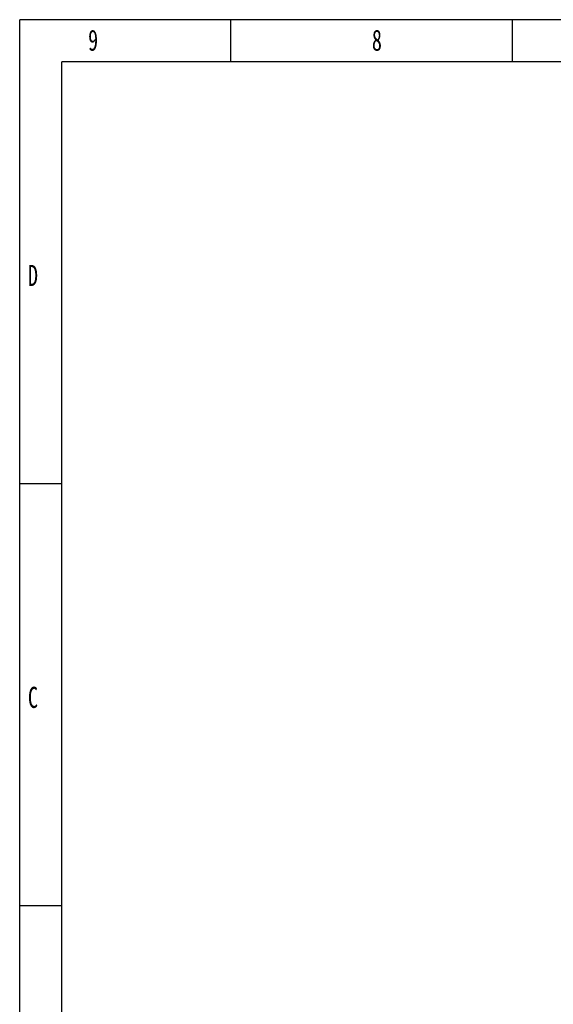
# Model space of a CAD drawing. Header units: millimetres. Extents: x 1138 to 3437, y -700 to 926.
# Tile 2 of 48: x 1138 to 1627, y 23 to 926. Entities that reach past the tile are written whole.
import ezdxf

# ---------------------------------------------------------------- set-up
doc = ezdxf.new("R2010")
doc.units = ezdxf.units.MM
doc.styles.add('样式 1', font='SimSun.ttf', dxfattribs={"width": 0.7, "height": 2.5})

# ---------------------------------------------------------------- blocks, each defined once
blk = doc.blocks.new('1')
at = {"lineweight": -3}
for p, q in [((2502.89, 1516.68), (235.57, 1516.68)), ((235.57, -86.47), (235.57, 1516.68)), ((426.43, 1478.51), (426.43, 1516.68)), ((681.21, 1478.51), (681.21, 1516.68)), ((2464.72, 1478.51), (273.74, 1478.51)), ((273.74, -48.3), (273.74, 1478.51)), ((273.74, 1096.81), (235.57, 1096.81)), ((273.74, 715.1), (235.57, 715.1))]:
    blk.add_line(p, q, dxfattribs=at)
at = {"lineweight": -3, "attachment_point": 1, "style": '样式 1'}
for s, insert, char_height, width in [('9', (297.43, 1507.67), 19.09, 9.9687), ('8', (554.12, 1507.67), 19.09, 9.306), ('{\\fSimSun|b0|i0|c134|p2;D}', (243.02, 1294.87), 19.0852, 9.1894), ('{\\fSimSun|b0|i0|c134|p2;C}', (243.02, 913.17), 19.0852, 9.1894)]:
    blk.add_mtext(s, dxfattribs=dict(at, insert=insert, char_height=char_height, width=width))

msp = doc.modelspace()

# ---------------------------------------------------------------- block references
at = {"xscale": 1.01376, "yscale": 1.01376, "zscale": 1.01376}
msp.add_blockref('1', (899.391, -611.947), dxfattribs=at)

doc.saveas('drawing.dxf')
